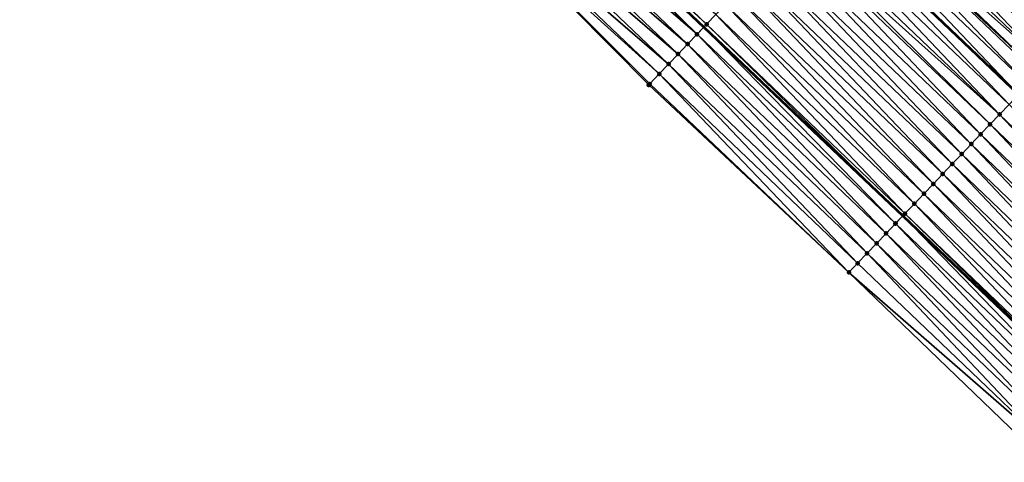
# Model space of a CAD drawing. Header units: feet. Extents: x 2017353 to 2024169, y 808050 to 818690.
# Tile 174 of 256: x 2019233 to 2019304, y 816939 to 816971. Entities that reach past the tile are written whole.
import ezdxf

# ---------------------------------------------------------------- set-up
doc = ezdxf.new("R2010")
doc.units = ezdxf.units.FT
doc.header["$MEASUREMENT"] = 0
for name, color, linetype, lineweight in [('EP_Travel Lane', 172, 'Continuous', 53), ('SB-Road Shots', 141, 'Continuous', 100), ('SB-Road X-Section', 40, 'Continuous', 13), ('STRIPING', 60, 'Continuous', 53)]:
    doc.layers.add(name, color=color, linetype=linetype, lineweight=lineweight)
doc.layers.add('I-77-MM15-17_SB-Surface-BORDER', color=7, linetype='Continuous')
doc.layers.add('I-77-MM15-17_SB-Surface-TIN', color=7, linetype='Continuous')

msp = doc.modelspace()

# ---------------------------------------------------------------- linework, layer by layer
at = {"layer": 'EP_Travel Lane'}
msp.add_polyline3d([(2019062.338991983, 817173.9794719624, 259.4756970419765), (2019077.204402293, 817160.5910108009, 259.3192541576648), (2019092.061525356, 817147.2026964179, 259.1735184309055), (2019106.724723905, 817133.8592373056, 259.0095837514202), (2019121.389770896, 817120.2609926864, 258.8537930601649), (2019136.054817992, 817106.6627479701, 258.6980233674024), (2019150.811031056, 817093.0893919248, 258.5357624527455), (2019165.540804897, 817079.5611907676, 258.3890104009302), (2019180.204331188, 817066.0438939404, 258.2556605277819), (2019194.860270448, 817052.4359099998, 258.0919136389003), (2019209.516275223, 817038.8278652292, 257.9409946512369), (2019224.171940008, 817025.222979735, 257.8515261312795), (2019238.829950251, 817011.6164667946, 257.7722397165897), (2019253.438118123, 816998.0276558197, 257.6736241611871), (2019268.025129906, 816984.3452435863, 257.5702475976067), (2019282.484302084, 816970.6513011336, 257.4473944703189), (2019297.001912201, 816956.8951583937, 257.3398401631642), (2019311.46063395, 816943.1210283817, 257.2283707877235)], dxfattribs=at)
at = {"layer": 'I-77-MM15-17_SB-Surface-BORDER', "color": 3, "linetype": 'Continuous', "lineweight": -3}
msp.add_polyline3d([(2019307.439458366, 816938.9303881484, 256.9937612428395), (2019293.072705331, 816952.7762279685, 257.1013300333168), (2019278.4682646, 816966.4413742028, 257.2005644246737), (2019264.486890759, 816980.5747684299, 257.343767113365), (2019249.336305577, 816993.6567081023, 257.3987889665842), (2019234.98381239, 817007.4792714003, 257.5186583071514), (2019220.33275797, 817021.0931910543, 257.6082271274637), (2019205.684344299, 817034.7030702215, 257.7229823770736), (2019191.028228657, 817048.3112231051, 257.8516870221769), (2019176.372205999, 817061.9192896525, 257.9985980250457), (2019161.731710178, 817075.4165903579, 258.1271586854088), (2019147.001931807, 817088.9447963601, 258.2729996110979), (2019132.508912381, 817102.8417503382, 258.4470456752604), (2019118.135900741, 817116.7547266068, 258.6202365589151), (2019103.575413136, 817130.4654448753, 258.7994860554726), (2019088.802123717, 817143.570370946, 258.9729777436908), (2019074.641664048, 817157.7350489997, 259.1623522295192), (2019059.708825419, 817171.0519381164, 259.3211981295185)], dxfattribs=at)
at = {"layer": 'I-77-MM15-17_SB-Surface-TIN', "color": 128, "linetype": 'Continuous', "lineweight": -3}
for points in [[(2019310.27161959, 816970.8074492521, 257.9346234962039), (2019296.487057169, 816985.3320882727, 258.0806323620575), (2019295.796883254, 816984.6084447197, 258.0551740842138)], [(2019310.27161959, 816970.8074492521, 257.9346234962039), (2019310.961773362, 816971.5311120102, 257.9554869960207), (2019296.487057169, 816985.3320882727, 258.0806323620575)], [(2019282.683078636, 816970.859694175, 257.4573560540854), (2019268.260952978, 816984.5965644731, 257.5827498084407), (2019268.025129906, 816984.3452435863, 257.5702475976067)], [(2019282.683078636, 816970.859694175, 257.4573560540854), (2019283.37327983, 816971.5833117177, 257.4890371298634), (2019268.260952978, 816984.5965644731, 257.5827498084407)], [(2019309.581443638, 816970.0838076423, 257.9087003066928), (2019295.796883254, 816984.6084447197, 258.0551740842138), (2019295.106713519, 816983.8847971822, 258.0306691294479)], [(2019309.581443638, 816970.0838076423, 257.9087003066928), (2019310.27161959, 816970.8074492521, 257.9346234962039), (2019295.796883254, 816984.6084447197, 258.0551740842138)], [(2019281.99286469, 816970.1360887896, 257.4227663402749), (2019267.576678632, 816983.8673397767, 257.5439536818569), (2019266.892372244, 816983.1381451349, 257.4965410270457)], [(2019281.99286469, 816970.1360887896, 257.4227663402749), (2019267.772615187, 816984.0761341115, 257.5568604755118), (2019267.576678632, 816983.8673397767, 257.5439536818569)], [(2019267.772615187, 816984.0761341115, 257.5568604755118), (2019282.484302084, 816970.6513011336, 257.4473944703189), (2019268.025129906, 816984.3452435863, 257.5702475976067)], [(2019281.99286469, 816970.1360887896, 257.4227663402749), (2019282.484302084, 816970.6513011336, 257.4473944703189), (2019267.772615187, 816984.0761341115, 257.5568604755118)], [(2019282.683078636, 816970.859694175, 257.4573560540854), (2019268.025129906, 816984.3452435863, 257.5702475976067), (2019282.484302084, 816970.6513011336, 257.4473944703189)], [(2019308.891274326, 816969.3601597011, 257.8842919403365), (2019295.106713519, 816983.8847971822, 258.0306691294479), (2019294.416551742, 816983.1611420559, 258.0079796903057)], [(2019308.891274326, 816969.3601597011, 257.8842919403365), (2019309.581443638, 816970.0838076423, 257.9087003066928), (2019295.106713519, 816983.8847971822, 258.0306691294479)], [(2019281.30260719, 816969.4125249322, 257.3782412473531), (2019266.892372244, 816983.1381451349, 257.4965410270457), (2019266.20808233, 816982.4089350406, 257.4535585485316)], [(2019281.30260719, 816969.4125249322, 257.3782412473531), (2019281.99286469, 816970.1360887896, 257.4227663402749), (2019266.892372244, 816983.1381451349, 257.4965410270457)], [(2019308.20112755, 816968.6364902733, 257.8650241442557), (2019294.416551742, 816983.1611420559, 258.0079796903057), (2019293.726383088, 816982.4374934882, 257.9837211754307)], [(2019308.20112755, 816968.6364902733, 257.8650241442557), (2019308.891274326, 816969.3601597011, 257.8842919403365), (2019294.416551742, 816983.1611420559, 258.0079796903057)], [(2019280.612348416, 816968.6889622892, 257.3334256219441), (2019266.20808233, 816982.4089350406, 257.4535585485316), (2019265.523791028, 816981.6797262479, 257.4102028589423)], [(2019280.612348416, 816968.6889622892, 257.3334256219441), (2019281.30260719, 816969.4125249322, 257.3782412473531), (2019266.20808233, 816982.4089350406, 257.4535585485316)], [(2019307.510965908, 816967.9128350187, 257.8423654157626), (2019293.726383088, 816982.4374934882, 257.9837211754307), (2019293.036217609, 816981.713841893, 257.9601870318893)], [(2019307.510965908, 816967.9128350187, 257.8423654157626), (2019308.20112755, 816968.6364902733, 257.8650241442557), (2019293.726383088, 816982.4374934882, 257.9837211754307)], [(2019279.922092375, 816967.96539704, 257.2892335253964), (2019265.523791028, 816981.6797262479, 257.4102028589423), (2019264.839494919, 816980.9505219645, 257.3655543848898)], [(2019279.922092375, 816967.96539704, 257.2892335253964), (2019280.612348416, 816968.6889622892, 257.3334256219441), (2019265.523791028, 816981.6797262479, 257.4102028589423)], [(2019307.510965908, 816967.9128350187, 257.8423654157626), (2019293.036217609, 816981.713841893, 257.9601870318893), (2019292.522356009, 816981.1750751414, 257.9396021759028)], [(2019279.23184254, 816967.2418258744, 257.2464569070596), (2019264.839494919, 816980.9505219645, 257.3655543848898), (2019264.486890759, 816980.5747684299, 257.343767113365)], [(2019279.23184254, 816967.2418258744, 257.2464569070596), (2019279.922092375, 816967.96539704, 257.2892335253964), (2019264.839494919, 816980.9505219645, 257.3655543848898)], [(2019306.130586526, 816966.4655779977, 257.7842511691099), (2019292.346027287, 816980.990213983, 257.9309862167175), (2019291.65582599, 816980.2665965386, 257.8992816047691)], [(2019306.937961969, 816967.3120483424, 257.8206820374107), (2019292.522356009, 816981.1750751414, 257.9396021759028), (2019292.346027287, 816980.990213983, 257.9309862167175)], [(2019306.130586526, 816966.4655779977, 257.7842511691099), (2019306.820786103, 816967.1891970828, 257.8155632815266), (2019292.346027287, 816980.990213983, 257.9309862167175)], [(2019306.820786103, 816967.1891970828, 257.8155632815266), (2019306.937961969, 816967.3120483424, 257.8206820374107), (2019292.346027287, 816980.990213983, 257.9309862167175)], [(2019306.937961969, 816967.3120483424, 257.8206820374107), (2019307.510965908, 816967.9128350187, 257.8423654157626), (2019292.522356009, 816981.1750751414, 257.9396021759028)], [(2019278.4682646, 816966.4413742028, 257.2005644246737), (2019278.541599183, 816966.5182485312, 257.2051582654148), (2019264.486890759, 816980.5747684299, 257.343767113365)], [(2019278.541599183, 816966.5182485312, 257.2051582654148), (2019279.23184254, 816967.2418258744, 257.2464569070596), (2019264.486890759, 816980.5747684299, 257.343767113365)], [(2019305.44037139, 816965.7419737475, 257.7493899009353), (2019291.65582599, 816980.2665965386, 257.8992816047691), (2019290.965626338, 816979.5429775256, 257.8679522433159)], [(2019305.44037139, 816965.7419737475, 257.7493899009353), (2019306.130586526, 816966.4655779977, 257.7842511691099), (2019291.65582599, 816980.2665965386, 257.8992816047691)], [(2019304.750152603, 816965.0183729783, 257.7136958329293), (2019290.957096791, 816979.5340354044, 257.8675166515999), (2019290.275409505, 816978.8193748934, 257.8327038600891)], [(2019290.965626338, 816979.5429775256, 257.8679522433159), (2019290.957096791, 816979.5340354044, 257.8675166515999), (2019305.431846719, 816965.7330367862, 257.7489490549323)], [(2019304.750152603, 816965.0183729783, 257.7136958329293), (2019305.431846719, 816965.7330367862, 257.7489490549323), (2019290.957096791, 816979.5340354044, 257.8675166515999)], [(2019305.44037139, 816965.7419737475, 257.7493899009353), (2019290.965626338, 816979.5429775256, 257.8679522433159), (2019305.431846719, 816965.7330367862, 257.7489490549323)], [(2019304.059942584, 816964.2947638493, 257.6800017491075), (2019290.275409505, 816978.8193748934, 257.8327038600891), (2019289.585204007, 816978.0957614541, 257.8000410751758)], [(2019304.059942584, 816964.2947638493, 257.6800017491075), (2019304.750152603, 816965.0183729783, 257.7136958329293), (2019290.275409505, 816978.8193748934, 257.8327038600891)], [(2019304.059942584, 816964.2947638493, 257.6800017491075), (2019289.585204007, 816978.0957614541, 257.8000410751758), (2019289.16944728, 816977.659919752, 257.775939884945)], [(2019302.679465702, 816962.8475997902, 257.5996468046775), (2019288.894960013, 816977.3721847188, 257.7585969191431), (2019288.20471787, 816976.6486062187, 257.7175750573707)], [(2019303.369698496, 816963.5711872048, 257.6385359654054), (2019289.16944728, 816977.659919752, 257.775939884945), (2019288.894960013, 816977.3721847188, 257.7585969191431)], [(2019302.679465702, 816962.8475997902, 257.5996468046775), (2019303.369698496, 816963.5711872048, 257.6385359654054), (2019288.894960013, 816977.3721847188, 257.7585969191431)], [(2019303.369698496, 816963.5711872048, 257.6385359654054), (2019304.059942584, 816964.2947638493, 257.6800017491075), (2019289.16944728, 816977.659919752, 257.775939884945)], [(2019301.989253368, 816962.1239928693, 257.5654244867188), (2019288.20471787, 816976.6486062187, 257.7175750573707), (2019287.514510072, 816975.9249949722, 257.6843876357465)], [(2019301.989253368, 816962.1239928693, 257.5654244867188), (2019302.679465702, 816962.8475997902, 257.5996468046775), (2019288.20471787, 816976.6486062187, 257.7175750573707)], [(2019301.299060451, 816961.4003674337, 257.5356317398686), (2019287.514510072, 816975.9249949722, 257.6843876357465), (2019286.824318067, 816975.2013686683, 257.6548025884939)], [(2019301.299060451, 816961.4003674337, 257.5356317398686), (2019301.989253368, 816962.1239928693, 257.5654244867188), (2019287.514510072, 816975.9249949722, 257.6843876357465)], [(2019300.608864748, 816960.6767446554, 257.5052032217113), (2019286.824318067, 816975.2013686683, 257.6548025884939), (2019286.134123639, 816974.4777446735, 257.6246651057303)], [(2019300.608864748, 816960.6767446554, 257.5052032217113), (2019301.299060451, 816961.4003674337, 257.5356317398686), (2019286.824318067, 816975.2013686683, 257.6548025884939)], [(2019299.918667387, 816959.9531234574, 257.474396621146), (2019286.134123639, 816974.4777446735, 257.6246651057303), (2019285.443916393, 816973.754132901, 257.5916035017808)], [(2019299.918667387, 816959.9531234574, 257.474396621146), (2019300.608864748, 816960.6767446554, 257.5052032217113), (2019286.134123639, 816974.4777446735, 257.6246651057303)], [(2019299.228455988, 816959.2295156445, 257.4403877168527), (2019285.443916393, 816973.754132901, 257.5916035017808), (2019284.753702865, 816973.030527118, 257.5571089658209)], [(2019299.228455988, 816959.2295156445, 257.4403877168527), (2019299.918667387, 816959.9531234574, 257.474396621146), (2019285.443916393, 816973.754132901, 257.5916035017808)], [(2019298.538248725, 816958.5059038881, 257.4073222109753), (2019284.753702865, 816973.030527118, 257.5571089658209), (2019284.06349212, 816972.3069186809, 257.5232493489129)], [(2019298.538248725, 816958.5059038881, 257.4073222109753), (2019299.228455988, 816959.2295156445, 257.4403877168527), (2019284.753702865, 816973.030527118, 257.5571089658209)], [(2019297.848036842, 816957.7822965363, 257.3732030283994), (2019284.06349212, 816972.3069186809, 257.5232493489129), (2019283.37327983, 816971.5833117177, 257.4890371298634)], [(2019297.848036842, 816957.7822965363, 257.3732030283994), (2019298.538248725, 816958.5059038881, 257.4073222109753), (2019284.06349212, 816972.3069186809, 257.5232493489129)], [(2019297.157859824, 816957.0586559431, 257.3470366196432), (2019283.37327983, 816971.5833117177, 257.4890371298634), (2019282.683078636, 816970.859694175, 257.4573560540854)], [(2019297.157859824, 816957.0586559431, 257.3470366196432), (2019297.848036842, 816957.7822965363, 257.3732030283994), (2019283.37327983, 816971.5833117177, 257.4890371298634)], [(2019296.477097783, 816956.3449360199, 257.3156217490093), (2019282.484302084, 816970.6513011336, 257.4473944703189), (2019281.99286469, 816970.1360887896, 257.4227663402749)], [(2019282.683078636, 816970.859694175, 257.4573560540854), (2019282.484302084, 816970.6513011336, 257.4473944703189), (2019297.001912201, 816956.8951583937, 257.3398401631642)], [(2019296.477097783, 816956.3449360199, 257.3156217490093), (2019297.001912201, 816956.8951583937, 257.3398401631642), (2019282.484302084, 816970.6513011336, 257.4473944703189)], [(2019297.157859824, 816957.0586559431, 257.3470366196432), (2019282.683078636, 816970.859694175, 257.4573560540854), (2019297.001912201, 816956.8951583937, 257.3398401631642)], [(2019295.777387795, 816955.6114872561, 257.2677888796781), (2019281.99286469, 816970.1360887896, 257.4227663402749), (2019281.30260719, 816969.4125249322, 257.3782412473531)], [(2019295.777387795, 816955.6114872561, 257.2677888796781), (2019296.467657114, 816956.335039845, 257.3150099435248), (2019281.99286469, 816970.1360887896, 257.4227663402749)], [(2019296.467657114, 816956.335039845, 257.3150099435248), (2019296.477097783, 816956.3449360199, 257.3156217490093), (2019281.99286469, 816970.1360887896, 257.4227663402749)], [(2019295.087141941, 816954.8879122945, 257.2259204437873), (2019281.30260719, 816969.4125249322, 257.3782412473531), (2019280.612348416, 816968.6889622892, 257.3334256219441)], [(2019295.087141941, 816954.8879122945, 257.2259204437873), (2019295.777387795, 816955.6114872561, 257.2677888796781), (2019281.30260719, 816969.4125249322, 257.3782412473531)], [(2019294.396878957, 816954.1643536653, 257.1801445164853), (2019280.612348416, 816968.6889622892, 257.3334256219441), (2019279.922092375, 816967.96539704, 257.2892335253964)], [(2019294.396878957, 816954.1643536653, 257.1801445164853), (2019295.087141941, 816954.8879122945, 257.2259204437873), (2019280.612348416, 816968.6889622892, 257.3334256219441)], [(2019293.706634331, 816953.4407775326, 257.1385562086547), (2019279.922092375, 816967.96539704, 257.2892335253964), (2019279.23184254, 816967.2418258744, 257.2464569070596)], [(2019293.706634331, 816953.4407775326, 257.1385562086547), (2019294.396878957, 816954.1643536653, 257.1801445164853), (2019279.922092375, 816967.96539704, 257.2892335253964)], [(2019293.072705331, 816952.7762279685, 257.1013300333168), (2019279.23184254, 816967.2418258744, 257.2464569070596), (2019278.541599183, 816966.5182485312, 257.2051582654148)], [(2019293.072705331, 816952.7762279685, 257.1013300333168), (2019293.706634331, 816953.4407775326, 257.1385562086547), (2019279.23184254, 816967.2418258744, 257.2464569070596)], [(2019293.072705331, 816952.7762279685, 257.1013300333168), (2019278.541599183, 816966.5182485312, 257.2051582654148), (2019278.4682646, 816966.4413742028, 257.2005644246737)], [(2019318.516944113, 816950.4754877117, 257.5600232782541), (2019304.750152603, 816965.0183729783, 257.7136958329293), (2019304.059942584, 816964.2947638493, 257.6800017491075)], [(2019317.824587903, 816949.7539317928, 257.521870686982), (2019304.059942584, 816964.2947638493, 257.6800017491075), (2019303.369698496, 816963.5711872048, 257.6385359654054)], [(2019317.824587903, 816949.7539317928, 257.521870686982), (2019318.516944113, 816950.4754877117, 257.5600232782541), (2019304.059942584, 816964.2947638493, 257.6800017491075)], [(2019317.132232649, 816949.0323749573, 257.4839157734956), (2019303.369698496, 816963.5711872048, 257.6385359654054), (2019302.679465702, 816962.8475997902, 257.5996468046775)], [(2019317.132232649, 816949.0323749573, 257.4839157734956), (2019317.824587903, 816949.7539317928, 257.521870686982), (2019303.369698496, 816963.5711872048, 257.6385359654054)], [(2019316.439904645, 816948.3107919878, 257.4515967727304), (2019302.679465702, 816962.8475997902, 257.5996468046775), (2019301.989253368, 816962.1239928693, 257.5654244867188)], [(2019316.439904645, 816948.3107919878, 257.4515967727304), (2019317.132232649, 816949.0323749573, 257.4839157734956), (2019302.679465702, 816962.8475997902, 257.5996468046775)], [(2019315.747591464, 816947.5891948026, 257.4223435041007), (2019301.989253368, 816962.1239928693, 257.5654244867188), (2019301.299060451, 816961.4003674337, 257.5356317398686)], [(2019315.747591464, 816947.5891948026, 257.4223435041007), (2019316.439904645, 816948.3107919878, 257.4515967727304), (2019301.989253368, 816962.1239928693, 257.5654244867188)], [(2019315.055264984, 816946.8676103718, 257.3903396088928), (2019301.299060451, 816961.4003674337, 257.5356317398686), (2019300.608864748, 816960.6767446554, 257.5052032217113)], [(2019315.055264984, 816946.8676103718, 257.3903396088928), (2019315.747591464, 816947.5891948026, 257.4223435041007), (2019301.299060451, 816961.4003674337, 257.5356317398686)], [(2019314.362940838, 816946.1460237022, 257.3588185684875), (2019300.608864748, 816960.6767446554, 257.5052032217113), (2019299.918667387, 816959.9531234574, 257.474396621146)], [(2019314.362940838, 816946.1460237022, 257.3588185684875), (2019315.055264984, 816946.8676103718, 257.3903396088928), (2019300.608864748, 816960.6767446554, 257.5052032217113)], [(2019313.670602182, 816945.4244509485, 257.3242965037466), (2019299.918667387, 816959.9531234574, 257.474396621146), (2019299.228455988, 816959.2295156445, 257.4403877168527)], [(2019313.670602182, 816945.4244509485, 257.3242965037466), (2019314.362940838, 816946.1460237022, 257.3588185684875), (2019299.918667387, 816959.9531234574, 257.474396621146)], [(2019312.97827104, 816944.7028709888, 257.2913284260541), (2019299.228455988, 816959.2295156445, 257.4403877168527), (2019298.538248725, 816958.5059038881, 257.4073222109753)], [(2019312.97827104, 816944.7028709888, 257.2913284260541), (2019313.670602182, 816945.4244509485, 257.3242965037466), (2019299.228455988, 816959.2295156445, 257.4403877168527)], [(2019312.28593938, 816943.9812915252, 257.2582533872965), (2019298.538248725, 816958.5059038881, 257.4073222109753), (2019297.848036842, 816957.7822965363, 257.3732030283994)], [(2019312.28593938, 816943.9812915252, 257.2582533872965), (2019312.97827104, 816944.7028709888, 257.2913284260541), (2019298.538248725, 816958.5059038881, 257.4073222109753)], [(2019311.593656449, 816943.2596653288, 257.2352564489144), (2019297.848036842, 816957.7822965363, 257.3732030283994), (2019297.157859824, 816957.0586559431, 257.3470366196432)], [(2019311.593656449, 816943.2596653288, 257.2352564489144), (2019312.28593938, 816943.9812915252, 257.2582533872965), (2019297.848036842, 816957.7822965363, 257.3732030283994)], [(2019310.901311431, 816942.5380986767, 257.1994185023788), (2019297.001912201, 816956.8951583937, 257.3398401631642), (2019296.477097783, 816956.3449360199, 257.3156217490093)], [(2019297.157859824, 816957.0586559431, 257.3470366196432), (2019297.001912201, 816956.8951583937, 257.3398401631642), (2019311.46063395, 816943.1210283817, 257.2283707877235)], [(2019310.901311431, 816942.5380986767, 257.1994185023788), (2019311.46063395, 816943.1210283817, 257.2283707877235), (2019297.001912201, 816956.8951583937, 257.3398401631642)], [(2019311.593656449, 816943.2596653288, 257.2352564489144), (2019297.157859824, 816957.0586559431, 257.3470366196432), (2019311.46063395, 816943.1210283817, 257.2283707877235)], [(2019310.208925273, 816941.81657148, 257.1550718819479), (2019296.467657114, 816956.335039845, 257.3150099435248), (2019295.777387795, 816955.6114872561, 257.2677888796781)], [(2019310.901311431, 816942.5380986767, 257.1994185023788), (2019296.477097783, 816956.3449360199, 257.3156217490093), (2019296.467657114, 816956.335039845, 257.3150099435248)], [(2019310.208925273, 816941.81657148, 257.1550718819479), (2019310.901311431, 816942.5380986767, 257.1994185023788), (2019296.467657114, 816956.335039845, 257.3150099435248)], [(2019309.51655745, 816941.0950266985, 257.1145174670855), (2019295.777387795, 816955.6114872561, 257.2677888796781), (2019295.087141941, 816954.8879122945, 257.2259204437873)], [(2019309.51655745, 816941.0950266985, 257.1145174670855), (2019310.208925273, 816941.81657148, 257.1550718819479), (2019295.777387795, 816955.6114872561, 257.2677888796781)], [(2019308.824170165, 816940.3735005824, 257.0699377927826), (2019295.087141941, 816954.8879122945, 257.2259204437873), (2019294.396878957, 816954.1643536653, 257.1801445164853)], [(2019308.824170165, 816940.3735005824, 257.0699377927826), (2019309.51655745, 816941.0950266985, 257.1145174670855), (2019295.087141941, 816954.8879122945, 257.2259204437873)], [(2019308.131818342, 816939.6519404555, 257.03269268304), (2019294.396878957, 816954.1643536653, 257.1801445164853), (2019293.706634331, 816953.4407775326, 257.1385562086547)], [(2019308.131818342, 816939.6519404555, 257.03269268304), (2019308.824170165, 816940.3735005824, 257.0699377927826), (2019294.396878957, 816954.1643536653, 257.1801445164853)], [(2019308.131818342, 816939.6519404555, 257.03269268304), (2019293.706634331, 816953.4407775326, 257.1385562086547), (2019293.072705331, 816952.7762279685, 257.1013300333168)], [(2019307.439458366, 816938.9303881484, 256.9937612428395), (2019308.131818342, 816939.6519404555, 257.03269268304), (2019293.072705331, 816952.7762279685, 257.1013300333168)]]:
    msp.add_3dface(points, dxfattribs=at)
at = {"layer": 'SB-Road Shots', "lineweight": 100}
for p in [(2019282.683078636, 816970.859694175, 257.4573560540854), (2019281.99286469, 816970.1360887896, 257.4227663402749), (2019281.30260719, 816969.4125249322, 257.3782412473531), (2019280.612348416, 816968.6889622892, 257.3334256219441), (2019279.922092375, 816967.96539704, 257.2892335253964), (2019279.23184254, 816967.2418258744, 257.2464569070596), (2019278.4682646, 816966.4413742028, 257.2005644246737), (2019278.541599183, 816966.5182485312, 257.2051582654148), (2019304.059942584, 816964.2947638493, 257.6800017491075), (2019303.369698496, 816963.5711872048, 257.6385359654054), (2019302.679465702, 816962.8475997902, 257.5996468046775), (2019301.989253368, 816962.1239928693, 257.5654244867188), (2019301.299060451, 816961.4003674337, 257.5356317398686), (2019300.608864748, 816960.6767446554, 257.5052032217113), (2019299.918667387, 816959.9531234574, 257.474396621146), (2019299.228455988, 816959.2295156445, 257.4403877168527), (2019298.538248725, 816958.5059038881, 257.4073222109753), (2019297.848036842, 816957.7822965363, 257.3732030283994), (2019297.157859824, 816957.0586559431, 257.3470366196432), (2019296.467657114, 816956.335039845, 257.3150099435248), (2019296.477097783, 816956.3449360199, 257.3156217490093), (2019295.777387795, 816955.6114872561, 257.2677888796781), (2019295.087141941, 816954.8879122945, 257.2259204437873), (2019294.396878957, 816954.1643536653, 257.1801445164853), (2019293.706634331, 816953.4407775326, 257.1385562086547), (2019293.072705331, 816952.7762279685, 257.1013300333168)]:
    msp.add_point(p, dxfattribs=at)
at = {"layer": 'SB-Road X-Section', "extrusion": (-0.7237366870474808, 0.6900496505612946, 0.006057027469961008), "elevation": -897676.9435866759, "flags": 128}
msp.add_lwpolyline([(-1984739.202893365, 5695.553284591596), (-1984738.500755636, 5695.548660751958), (-1984737.500755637, 5695.545161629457), (-1984736.500755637, 5695.528787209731), (-1984735.500755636, 5695.498300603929), (-1984734.500755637, 5695.466781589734), (-1984733.500755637, 5695.43901571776), (-1984732.500755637, 5695.413556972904), (-1984731.500755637, 5695.389051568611), (-1984730.500755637, 5695.366361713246), (-1984729.500755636, 5695.342102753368), (-1984728.500755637, 5695.318568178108), (-1984727.756226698, 5695.297982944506), (-1984727.500755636, 5695.289366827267), (-1984726.500755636, 5695.25766163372), (-1984725.500755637, 5695.226331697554), (-1984724.500755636, 5695.191082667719), (-1984723.500755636, 5695.158419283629), (-1984722.898417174, 5695.13431765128), (-1984722.500755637, 5695.116974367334), (-1984721.500755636, 5695.075951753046), (-1984720.500755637, 5695.042763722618), (-1984719.500755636, 5695.013178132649), (-1984718.500755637, 5694.983040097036), (-1984717.500755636, 5694.949977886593), (-1984716.500755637, 5694.915482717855), (-1984715.500755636, 5694.881622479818), (-1984714.500755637, 5694.847409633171), (-1984713.500755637, 5694.815727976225), (-1984712.500755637, 5694.78113762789), (-1984711.500755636, 5694.736611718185), (-1984710.500755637, 5694.691795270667), (-1984709.500755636, 5694.647602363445), (-1984708.500755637, 5694.604824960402), (-1984707.500755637, 5694.563525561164), (-1984707.394512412, 5694.558931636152)], dxfattribs=at)
at = {"layer": 'SB-Road X-Section', "extrusion": (-0.723736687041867, 0.6900496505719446, 0.006057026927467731), "elevation": -897696.9435667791, "flags": 128}
msp.add_lwpolyline([(-1984739.500766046, 5695.533060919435), (-1984738.500766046, 5695.534891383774), (-1984738.436538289, 5695.534930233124), (-1984737.500766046, 5695.534351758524), (-1984736.500766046, 5695.520480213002), (-1984735.500766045, 5695.486869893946), (-1984734.500766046, 5695.457216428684), (-1984733.500766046, 5695.434523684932), (-1984732.500766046, 5695.413659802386), (-1984731.500766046, 5695.387736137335), (-1984730.500766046, 5695.363327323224), (-1984729.500766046, 5695.344059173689), (-1984728.500766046, 5695.321400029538), (-1984727.670538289, 5695.29971625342), (-1984727.500766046, 5695.294597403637), (-1984726.500766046, 5695.263284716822), (-1984725.500766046, 5695.228422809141), (-1984724.500766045, 5695.192728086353), (-1984723.500766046, 5695.159033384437), (-1984722.500766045, 5695.117566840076), (-1984721.500766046, 5695.078676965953), (-1984720.500766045, 5695.044454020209), (-1984719.500766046, 5695.014660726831), (-1984718.500766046, 5694.984231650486), (-1984717.500766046, 5694.953424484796), (-1984716.500766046, 5694.919414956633), (-1984715.500766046, 5694.886348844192), (-1984714.500766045, 5694.852229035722), (-1984713.500766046, 5694.826062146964), (-1984712.514443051, 5694.794646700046), (-1984712.500766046, 5694.794034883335), (-1984711.500766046, 5694.746812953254), (-1984710.500766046, 5694.704943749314), (-1984709.500766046, 5694.659166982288), (-1984708.500766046, 5694.617577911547), (-1984707.582347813, 5694.580351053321)], dxfattribs=at)
at = {"layer": 'STRIPING'}
msp.add_polyline3d([(2019070.518453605, 817183.0843139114, 259.8998757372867), (2019085.405444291, 817169.7311517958, 259.751395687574), (2019100.294555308, 817156.37860878, 259.5961285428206), (2019115.129829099, 817142.9183158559, 259.4496922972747), (2019129.794775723, 817129.3201643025, 259.277531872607), (2019144.459820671, 817115.7219215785, 259.1214070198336), (2019159.173029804, 817102.1893813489, 258.9744898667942), (2019173.902893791, 817088.6610973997, 258.8445504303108), (2019188.614882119, 817075.0977305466, 258.686302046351), (2019203.27087128, 817061.4897002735, 258.5323304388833), (2019217.927022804, 817047.8815192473, 258.4101555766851), (2019232.579723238, 817034.2676526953, 258.3240861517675), (2019247.230682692, 817020.6538172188, 258.2102643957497), (2019261.876599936, 817007.0208317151, 258.1029782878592), (2019276.463575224, 816993.3384537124, 257.9897993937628), (2019290.957096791, 816979.5340354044, 257.8675166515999), (2019305.431846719, 816965.7330367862, 257.7489490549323)], dxfattribs=at)

doc.saveas('drawing.dxf')
